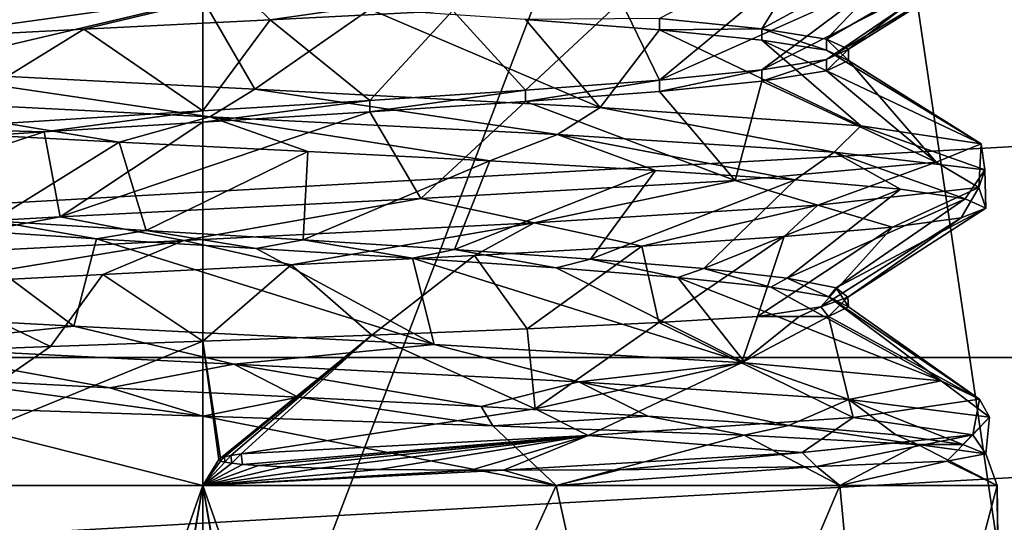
# Model space of a CAD drawing. Header units: millimetres. Extents: x -175 to 114, y -36 to 283.
# Tile 72 of 112: x 69.9 to 73.11, y -10.12 to -8.49. Entities that reach past the tile are written whole.
import ezdxf

# ---------------------------------------------------------------- set-up
doc = ezdxf.new("R2010")
doc.units = ezdxf.units.MM
doc.header["$LTSCALE"] = 65.185185
for name, color, linetype in [('2', 7, 'CONTINUOUS'), ('234', 7, 'CONTINUOUS'), ('242', 7, 'CONTINUOUS'), ('243', 7, 'CONTINUOUS'), ('246', 7, 'CONTINUOUS'), ('247', 7, 'CONTINUOUS'), ('30', 7, 'CONTINUOUS'), ('409', 7, 'CONTINUOUS'), ('410', 7, 'CONTINUOUS'), ('411', 7, 'CONTINUOUS'), ('413', 7, 'CONTINUOUS'), ('45', 7, 'CONTINUOUS'), ('567', 7, 'CONTINUOUS'), ('571', 7, 'CONTINUOUS'), ('641', 7, 'CONTINUOUS')]:
    doc.layers.add(name, color=color, linetype=linetype)

msp = doc.modelspace()

# ---------------------------------------------------------------- linework, layer by layer
at = {"layer": '2', "linetype": 'CONTINUOUS'}
for points in [[(113.25, -35.25, 92.5), (113.25, 35.25, 92.5), (-66.25, 35.25, 92.5), (113.25, -35.25, 92.5)], [(113.25, -35.25, 92.5), (-66.25, 35.25, 92.5), (-18.1198, 11.172, 92.5), (113.25, -35.25, 92.5)], [(-15.7687, 9.6947, 92.5), (113.25, -35.25, 92.5), (-18.1198, 11.172, 92.5), (-15.7687, 9.6947, 92.5)], [(-13.8053, 7.7313, 92.5), (113.25, -35.25, 92.5), (-15.7687, 9.6947, 92.5), (-13.8053, 7.7313, 92.5)], [(-12.328, 5.3802, 92.5), (113.25, -35.25, 92.5), (-13.8053, 7.7313, 92.5), (-12.328, 5.3802, 92.5)], [(-11.4109, 2.7593, 92.5), (113.25, -35.25, 92.5), (-12.328, 5.3802, 92.5), (-11.4109, 2.7593, 92.5)], [(-11.1, 0, 92.5), (113.25, -35.25, 92.5), (-11.4109, 2.7593, 92.5), (-11.1, 0, 92.5)], [(-11.4109, -2.7593, 92.5), (113.25, -35.25, 92.5), (-11.1, 0, 92.5), (-11.4109, -2.7593, 92.5)], [(-12.328, -5.3802, 92.5), (113.25, -35.25, 92.5), (-11.4109, -2.7593, 92.5), (-12.328, -5.3802, 92.5)], [(-13.8053, -7.7313, 92.5), (113.25, -35.25, 92.5), (-12.328, -5.3802, 92.5), (-13.8053, -7.7313, 92.5)], [(-15.7687, -9.6947, 92.5), (113.25, -35.25, 92.5), (-13.8053, -7.7313, 92.5), (-15.7687, -9.6947, 92.5)], [(-18.1198, -11.172, 92.5), (113.25, -35.25, 92.5), (-15.7687, -9.6947, 92.5), (-18.1198, -11.172, 92.5)]]:
    msp.add_3dface(points, dxfattribs=at)
at = {"layer": '234', "linetype": 'CONTINUOUS'}
for points in [[(74.2619, -5.1777, 93.5), (73.1924, -10.9231, 93.5), (72.4778, -6.0867, 93.5), (74.2619, -5.1777, 93.5)], [(70.5, -6.4, 93.5), (67.8076, -10.9231, 93.5), (68.5222, -6.0867, 93.5), (70.5, -6.4, 93.5)], [(73.1924, -10.9231, 93.5), (70.5, -11.25, 93.5), (72.4778, -6.0867, 93.5), (73.1924, -10.9231, 93.5)], [(70.5, -11.25, 93.5), (70.5, -6.4, 93.5), (72.4778, -6.0867, 93.5), (70.5, -11.25, 93.5)], [(70.5, -11.25, 93.5), (67.8076, -10.9231, 93.5), (70.5, -6.4, 93.5), (70.5, -11.25, 93.5)]]:
    msp.add_3dface(points, dxfattribs=at)
at = {"layer": '242', "linetype": 'CONTINUOUS'}
for points in [[(70.5, -10, 96.35), (70.5, -13.5, 96.35), (71.0897, -13.5, 96.4164), (70.5, -10, 96.35)], [(71.6498, -10, 96.6124), (70.5, -10, 96.35), (71, -11.4253, 96.3976), (71.6498, -10, 96.6124)], [(70.5, -10, 96.35), (71.0897, -13.5, 96.4164), (71, -12.843, 96.3976), (70.5, -10, 96.35)], [(70.5, -10, 96.35), (71, -12.843, 96.3976), (71, -11.4253, 96.3976), (70.5, -10, 96.35)], [(70.5, -10, 101.65), (71.6498, -10, 101.3876), (71, -11.4253, 101.6024), (70.5, -10, 101.65)], [(70.5, -13.5, 101.65), (70.5, -10, 101.65), (71, -11.4253, 101.6024), (70.5, -13.5, 101.65)], [(71.9675, -11.4253, 96.7934), (71.6498, -10, 96.6124), (71, -11.4253, 96.3976), (71.9675, -11.4253, 96.7934)], [(71, -11.4253, 101.6024), (71.6498, -10, 101.3876), (71.9675, -11.4253, 101.2066), (71, -11.4253, 101.6024)], [(72.5718, -10, 97.3477), (71.6498, -10, 96.6124), (71.9675, -11.4253, 96.7934), (72.5718, -10, 97.3477)], [(71.6498, -10, 101.3876), (72.5718, -10, 100.6523), (71.9675, -11.4253, 101.2066), (71.6498, -10, 101.3876)], [(72.7066, -11.4253, 97.5325), (72.5718, -10, 97.3477), (71.9675, -11.4253, 96.7934), (72.7066, -11.4253, 97.5325)], [(71.9675, -11.4253, 101.2066), (72.5718, -10, 100.6523), (72.7066, -11.4253, 100.4675), (71.9675, -11.4253, 101.2066)], [(73.0836, -10, 98.4104), (72.5718, -10, 97.3477), (72.7066, -11.4253, 97.5325), (73.0836, -10, 98.4104)], [(72.5718, -10, 100.6523), (73.0836, -10, 99.5896), (72.7066, -11.4253, 100.4675), (72.5718, -10, 100.6523)], [(73.1024, -11.4253, 98.5), (73.0836, -10, 98.4104), (72.7066, -11.4253, 97.5325), (73.1024, -11.4253, 98.5)], [(72.7066, -11.4253, 100.4675), (73.0836, -10, 99.5896), (73.1024, -11.4253, 99.5), (72.7066, -11.4253, 100.4675)], [(73.0836, -10, 99.5896), (73.0836, -10, 98.4104), (73.1024, -11.4253, 99.5), (73.0836, -10, 99.5896)], [(73.0836, -10, 98.4104), (73.1024, -11.4253, 98.5), (73.1024, -12.843, 99.5), (73.0836, -10, 98.4104)], [(73.0836, -10, 98.4104), (73.1024, -12.843, 99.5), (73.1024, -11.4253, 99.5), (73.0836, -10, 98.4104)]]:
    msp.add_3dface(points, dxfattribs=at)
at = {"layer": '243', "linetype": 'CONTINUOUS'}
for points in [[(71.9827, -9.4702, 100.5155), (71.5813, -9.75, 101.1425), (71.5555, -9.4903, 100.8619), (71.9827, -9.4702, 100.5155)], [(72.2517, -9.6011, 100.4138), (71.5813, -9.75, 101.1425), (71.9827, -9.4702, 100.5155), (72.2517, -9.6011, 100.4138)], [(72.3044, -9.45, 100.0743), (72.2517, -9.6011, 100.4138), (71.9827, -9.4702, 100.5155), (72.3044, -9.45, 100.0743)], [(72.5355, -9.45, 99.5163), (72.2517, -9.6011, 100.4138), (72.4401, -9.45, 99.8036), (72.5355, -9.45, 99.5163)], [(72.4401, -9.45, 99.8036), (72.2517, -9.6011, 100.4138), (72.3044, -9.45, 100.0743), (72.4401, -9.45, 99.8036)], [(70.5, -9.5304, 101.1804), (71.0502, -9.5104, 101.0891), (70.5574, -9.9106, 101.56), (70.5, -9.5304, 101.1804)], [(70.5574, -9.9106, 101.56), (71.0502, -9.5104, 101.0891), (70.5705, -9.9064, 101.5554), (70.5574, -9.9106, 101.56)], [(70.5705, -9.9064, 101.5554), (71.0502, -9.5104, 101.0891), (70.5917, -9.9019, 101.5503), (70.5705, -9.9064, 101.5554)], [(71.0502, -9.5104, 101.0891), (70.6244, -9.8968, 101.5438), (70.5917, -9.9019, 101.5503), (71.0502, -9.5104, 101.0891)], [(71.5813, -9.75, 101.1425), (70.6244, -9.8968, 101.5438), (71.0502, -9.5104, 101.0891), (71.5813, -9.75, 101.1425)], [(71.5555, -9.4903, 100.8619), (71.5813, -9.75, 101.1425), (71.0502, -9.5104, 101.0891), (71.5555, -9.4903, 100.8619)], [(70.5, -10, 101.65), (70.5, -9.5304, 101.1804), (70.552, -9.9155, 101.565), (70.5, -10, 101.65)], [(70.552, -9.9155, 101.565), (70.5, -9.5304, 101.1804), (70.5574, -9.9106, 101.56), (70.552, -9.9155, 101.565)], [(70.5, -10, 96.35), (71.6498, -10, 96.6124), (70.5, -9.7747, 96.5753), (70.5, -10, 96.35)], [(70.5, -9.7747, 96.5753), (71.6498, -10, 96.6124), (71.4428, -9.8054, 96.7328), (70.5, -9.7747, 96.5753)], [(71.4428, -9.8054, 96.7328), (71.6498, -10, 96.6124), (72.2607, -9.836, 97.245), (71.4428, -9.8054, 96.7328)], [(71.6498, -10, 96.6124), (72.5718, -10, 97.3477), (72.2607, -9.836, 97.245), (71.6498, -10, 96.6124)], [(72.2607, -9.836, 97.245), (72.5718, -10, 97.3477), (72.8255, -9.8664, 98.0385), (72.2607, -9.836, 97.245)], [(72.5718, -10, 97.3477), (73.0836, -10, 98.4104), (72.8255, -9.8664, 98.0385), (72.5718, -10, 97.3477)], [(72.8255, -9.8664, 98.0385), (73.0836, -10, 98.4104), (73.0468, -9.8968, 98.996), (72.8255, -9.8664, 98.0385)], [(70.5581, -9.9202, 101.5695), (70.5, -10, 101.65), (70.552, -9.9155, 101.565), (70.5581, -9.9202, 101.5695)], [(70.572, -9.9239, 101.5729), (70.5, -10, 101.65), (70.5581, -9.9202, 101.5695), (70.572, -9.9239, 101.5729)], [(70.5944, -9.9274, 101.5757), (70.5, -10, 101.65), (70.572, -9.9239, 101.5729), (70.5944, -9.9274, 101.5757)], [(72.9195, -9.9205, 99.8679), (72.5718, -10, 100.6523), (72.4963, -9.9381, 100.6471), (72.9195, -9.9205, 99.8679)], [(73.0836, -10, 99.5896), (72.5718, -10, 100.6523), (72.9195, -9.9205, 99.8679), (73.0836, -10, 99.5896)], [(73.0468, -9.8968, 98.996), (73.0836, -10, 99.5896), (72.9195, -9.9205, 99.8679), (73.0468, -9.8968, 98.996)], [(73.0836, -10, 98.4104), (73.0836, -10, 99.5896), (73.0468, -9.8968, 98.996), (73.0836, -10, 98.4104)], [(70.6289, -9.9311, 101.5779), (70.5, -10, 101.65), (70.5944, -9.9274, 101.5757), (70.6289, -9.9311, 101.5779)], [(70.6814, -9.935, 101.5786), (70.5, -10, 101.65), (70.6289, -9.9311, 101.5779), (70.6814, -9.935, 101.5786)], [(70.7611, -9.9391, 101.5759), (70.5, -10, 101.65), (70.6814, -9.935, 101.5786), (70.7611, -9.9391, 101.5759)], [(70.8831, -9.9433, 101.5649), (70.5, -10, 101.65), (70.7611, -9.9391, 101.5759), (70.8831, -9.9433, 101.5649)], [(71.0723, -9.9472, 101.5334), (70.5, -10, 101.65), (70.8831, -9.9433, 101.5649), (71.0723, -9.9472, 101.5334)], [(71.3713, -9.9498, 101.4494), (70.5, -10, 101.65), (71.0723, -9.9472, 101.5334), (71.3713, -9.9498, 101.4494)], [(71.4785, -9.95, 101.4088), (70.5, -10, 101.65), (71.3713, -9.9498, 101.4494), (71.4785, -9.95, 101.4088)], [(71.6498, -10, 101.3876), (70.5, -10, 101.65), (71.4785, -9.95, 101.4088), (71.6498, -10, 101.3876)], [(71.8551, -9.9484, 101.2171), (71.6498, -10, 101.3876), (71.4785, -9.95, 101.4088), (71.8551, -9.9484, 101.2171)], [(72.5718, -10, 100.6523), (71.6498, -10, 101.3876), (72.4963, -9.9381, 100.6471), (72.5718, -10, 100.6523)], [(72.4963, -9.9381, 100.6471), (71.6498, -10, 101.3876), (71.8551, -9.9484, 101.2171), (72.4963, -9.9381, 100.6471)]]:
    msp.add_3dface(points, dxfattribs=at)
at = {"layer": '246', "linetype": 'CONTINUOUS'}
for points in [[(69.0325, -11.4253, 101.2066), (69.3502, -10, 101.3876), (70, -11.4253, 101.6024), (69.0325, -11.4253, 101.2066)], [(70, -11.4253, 96.3976), (69.3502, -10, 96.6124), (69.0325, -11.4253, 96.7934), (70, -11.4253, 96.3976)], [(70.5, -10, 96.35), (69.3502, -10, 96.6124), (70, -11.4253, 96.3976), (70.5, -10, 96.35)], [(69.3502, -10, 101.3876), (70.5, -10, 101.65), (70, -11.4253, 101.6024), (69.3502, -10, 101.3876)], [(70.5, -10, 101.65), (70.5, -13.5, 101.65), (69.9103, -13.5, 101.5836), (70.5, -10, 101.65)], [(70.5, -10, 101.65), (69.9103, -13.5, 101.5836), (70, -12.843, 101.6024), (70.5, -10, 101.65)], [(70.5, -13.5, 96.35), (70.5, -10, 96.35), (70, -11.4253, 96.3976), (70.5, -13.5, 96.35)], [(70.5, -10, 101.65), (70, -12.843, 101.6024), (70, -11.4253, 101.6024), (70.5, -10, 101.65)]]:
    msp.add_3dface(points, dxfattribs=at)
at = {"layer": '247', "linetype": 'CONTINUOUS'}
for points in [[(70.5, -9.5304, 101.1804), (70.5, -10, 101.65), (69.3502, -10, 101.3876), (70.5, -9.5304, 101.1804)], [(70.5, -9.5304, 101.1804), (69.3502, -10, 101.3876), (70.0049, -9.5481, 101.1416), (70.5, -9.5304, 101.1804)], [(70.0049, -9.5481, 101.1416), (69.3502, -10, 101.3876), (69.5283, -9.5657, 100.9913), (70.0049, -9.5481, 101.1416)], [(69.3502, -10, 96.6124), (70.5, -10, 96.35), (69.4737, -9.7402, 96.8413), (69.3502, -10, 96.6124)], [(70.5, -10, 96.35), (70.5, -9.7747, 96.5753), (69.4737, -9.7402, 96.8413), (70.5, -10, 96.35)]]:
    msp.add_3dface(points, dxfattribs=at)
at = {"layer": '30', "color": 7, "linetype": 'CONTINUOUS', "true_color": 0x21211a}
for points in [[(26, -32.75, 79.5), (38.3306, -6.0045, 79.5), (105.75, 32.75, 79.5), (26, -32.75, 79.5)], [(105.75, -32.75, 79.5), (26, -32.75, 79.5), (105.75, 32.75, 79.5), (105.75, -32.75, 79.5)]]:
    msp.add_3dface(points, dxfattribs=at)
at = {"layer": '409', "linetype": 'CONTINUOUS'}
for points in [[(69.3871, -8.7437, 96.6502), (70.5224, -8.8011, 96.4001), (69.511, -8.6522, 96.6531), (69.3871, -8.7437, 96.6502)], [(69.511, -8.6522, 96.6531), (70.5224, -8.8011, 96.4001), (70.6696, -8.7115, 96.4589), (69.511, -8.6522, 96.6531)], [(70.5224, -8.8011, 96.4001), (71.6533, -8.8585, 96.6698), (70.6696, -8.7115, 96.4589), (70.5224, -8.8011, 96.4001)], [(70.6696, -8.7115, 96.4589), (71.6533, -8.8585, 96.6698), (71.7921, -8.7708, 96.8053), (70.6696, -8.7115, 96.4589)], [(70.5224, -8.8011, 96.4001), (69.3871, -8.7437, 96.6502), (70.2284, -8.8834, 96.4677), (70.5224, -8.8011, 96.4001)], [(70.2284, -8.8834, 96.4677), (69.3871, -8.7437, 96.6502), (69.6314, -8.8527, 96.6059), (70.2284, -8.8834, 96.4677)], [(71.6533, -8.8585, 96.6698), (72.5536, -8.9159, 97.4053), (71.7921, -8.7708, 96.8053), (71.6533, -8.8585, 96.6698)], [(71.7921, -8.7708, 96.8053), (72.5536, -8.9159, 97.4053), (72.6397, -8.83, 97.6188), (71.7921, -8.7708, 96.8053)], [(70.8411, -8.9141, 96.4762), (70.5224, -8.8011, 96.4001), (70.2284, -8.8834, 96.4677), (70.8411, -8.9141, 96.4762)], [(71.6533, -8.8585, 96.6698), (70.5224, -8.8011, 96.4001), (71.434, -8.9448, 96.6307), (71.6533, -8.8585, 96.6698)], [(71.434, -8.9448, 96.6307), (70.5224, -8.8011, 96.4001), (70.8411, -8.9141, 96.4762), (71.434, -8.9448, 96.6307)], [(72.5536, -8.9159, 97.4053), (73.0433, -8.9733, 98.4598), (72.6397, -8.83, 97.6188), (72.5536, -8.9159, 97.4053)], [(72.6397, -8.83, 97.6188), (73.0433, -8.9733, 98.4598), (73.032, -8.8893, 98.7261), (72.6397, -8.83, 97.6188)], [(71.9729, -8.9755, 96.9224), (71.6533, -8.8585, 96.6698), (71.434, -8.9448, 96.6307), (71.9729, -8.9755, 96.9224)], [(72.5536, -8.9159, 97.4053), (71.6533, -8.8585, 96.6698), (72.4266, -9.0062, 97.3343), (72.5536, -8.9159, 97.4053)], [(72.4266, -9.0062, 97.3343), (71.6533, -8.8585, 96.6698), (71.9729, -8.9755, 96.9224), (72.4266, -9.0062, 97.3343)], [(73.032, -8.8893, 98.7261), (73.0245, -9.0308, 99.6222), (72.8856, -8.9486, 99.8917), (73.032, -8.8893, 98.7261)], [(73.0433, -8.9733, 98.4598), (73.0245, -9.0308, 99.6222), (73.032, -8.8893, 98.7261), (73.0433, -8.9733, 98.4598)], [(72.7687, -9.0369, 97.8427), (72.5536, -8.9159, 97.4053), (72.4266, -9.0062, 97.3343), (72.7687, -9.0369, 97.8427)], [(73.0433, -8.9733, 98.4598), (72.5536, -8.9159, 97.4053), (72.9794, -9.0676, 98.4181), (73.0433, -8.9733, 98.4598)], [(72.9794, -9.0676, 98.4181), (72.5536, -8.9159, 97.4053), (72.7687, -9.0369, 97.8427), (72.9794, -9.0676, 98.4181)], [(72.8856, -8.9486, 99.8917), (72.5009, -9.0882, 100.6602), (72.2315, -9.0078, 100.8676), (72.8856, -8.9486, 99.8917)], [(73.0245, -9.0308, 99.6222), (72.5009, -9.0882, 100.6602), (72.8856, -8.9486, 99.8917), (73.0245, -9.0308, 99.6222)], [(73.0466, -9.0983, 99.0272), (73.0433, -8.9733, 98.4598), (72.9794, -9.0676, 98.4181), (73.0466, -9.0983, 99.0272)], [(73.0245, -9.0308, 99.6222), (73.0433, -8.9733, 98.4598), (73.0466, -9.0983, 99.0272), (73.0245, -9.0308, 99.6222)], [(72.2315, -9.0078, 100.8676), (71.5773, -9.1456, 101.3663), (71.2091, -9.0671, 101.4461), (72.2315, -9.0078, 100.8676)], [(72.5009, -9.0882, 100.6602), (71.5773, -9.1456, 101.3663), (72.2315, -9.0078, 100.8676), (72.5009, -9.0882, 100.6602)], [(72.5009, -9.0882, 100.6602), (73.0245, -9.0308, 99.6222), (72.7435, -9.1598, 100.2054), (72.5009, -9.0882, 100.6602)], [(72.7435, -9.1598, 100.2054), (73.0245, -9.0308, 99.6222), (72.9664, -9.1291, 99.6347), (72.7435, -9.1598, 100.2054)], [(72.9664, -9.1291, 99.6347), (73.0245, -9.0308, 99.6222), (73.0466, -9.0983, 99.0272), (72.9664, -9.1291, 99.6347)], [(71.2091, -9.0671, 101.4461), (70.4384, -9.203, 101.5993), (70.0358, -9.1263, 101.5041), (71.2091, -9.0671, 101.4461)], [(71.5773, -9.1456, 101.3663), (70.4384, -9.203, 101.5993), (71.2091, -9.0671, 101.4461), (71.5773, -9.1456, 101.3663)], [(71.5773, -9.1456, 101.3663), (72.5009, -9.0882, 100.6602), (71.9283, -9.2212, 101.1086), (71.5773, -9.1456, 101.3663)], [(71.9283, -9.2212, 101.1086), (72.5009, -9.0882, 100.6602), (72.3906, -9.1905, 100.7064), (71.9283, -9.2212, 101.1086)], [(72.3906, -9.1905, 100.7064), (72.5009, -9.0882, 100.6602), (72.7435, -9.1598, 100.2054), (72.3906, -9.1905, 100.7064)], [(70.0358, -9.1263, 101.5041), (69.3117, -9.2604, 101.3126), (68.9612, -9.1856, 101.0294), (70.0358, -9.1263, 101.5041)], [(70.4384, -9.203, 101.5993), (69.3117, -9.2604, 101.3126), (70.0358, -9.1263, 101.5041), (70.4384, -9.203, 101.5993)], [(70.4384, -9.203, 101.5993), (71.5773, -9.1456, 101.3663), (70.7871, -9.2826, 101.5306), (70.4384, -9.203, 101.5993)], [(70.7871, -9.2826, 101.5306), (71.5773, -9.1456, 101.3663), (71.3833, -9.2519, 101.3887), (70.7871, -9.2826, 101.5306)], [(71.3833, -9.2519, 101.3887), (71.5773, -9.1456, 101.3663), (71.9283, -9.2212, 101.1086), (71.3833, -9.2519, 101.3887)], [(69.3117, -9.2604, 101.3126), (70.4384, -9.203, 101.5993), (69.5805, -9.344, 101.375), (69.3117, -9.2604, 101.3126)], [(69.5805, -9.344, 101.375), (70.4384, -9.203, 101.5993), (70.1744, -9.3133, 101.5259), (69.5805, -9.344, 101.375)], [(70.1744, -9.3133, 101.5259), (70.4384, -9.203, 101.5993), (70.7871, -9.2826, 101.5306), (70.1744, -9.3133, 101.5259)], [(68.9976, -9.4227, 96.9436), (69.4585, -9.5475, 96.6177), (70.0804, -9.4819, 96.488), (68.9976, -9.4227, 96.9436)], [(69.4585, -9.5475, 96.6177), (70.6008, -9.6049, 96.402), (70.0804, -9.4819, 96.488), (69.4585, -9.5475, 96.6177)], [(70.0804, -9.4819, 96.488), (70.6008, -9.6049, 96.402), (71.2525, -9.5412, 96.5669), (70.0804, -9.4819, 96.488)], [(70.6008, -9.6049, 96.402), (71.7231, -9.6624, 96.7056), (71.2525, -9.5412, 96.5669), (70.6008, -9.6049, 96.402)], [(71.2525, -9.5412, 96.5669), (71.7231, -9.6624, 96.7056), (72.2645, -9.6005, 97.1635), (71.2525, -9.5412, 96.5669)], [(70.6008, -9.6049, 96.402), (69.4585, -9.5475, 96.6177), (70.1974, -9.6818, 96.4713), (70.6008, -9.6049, 96.402)], [(70.1974, -9.6818, 96.4713), (69.4585, -9.5475, 96.6177), (69.6021, -9.6511, 96.6167), (70.1974, -9.6818, 96.4713)], [(70.8101, -9.7125, 96.4722), (70.6008, -9.6049, 96.402), (70.1974, -9.6818, 96.4713), (70.8101, -9.7125, 96.4722)], [(71.7231, -9.6624, 96.7056), (70.6008, -9.6049, 96.402), (71.405, -9.7432, 96.6194), (71.7231, -9.6624, 96.7056)], [(71.405, -9.7432, 96.6194), (70.6008, -9.6049, 96.402), (70.8101, -9.7125, 96.4722), (71.405, -9.7432, 96.6194)], [(71.7231, -9.6624, 96.7056), (72.6007, -9.7198, 97.468), (72.2645, -9.6005, 97.1635), (71.7231, -9.6624, 96.7056)], [(72.2645, -9.6005, 97.1635), (72.6007, -9.7198, 97.468), (72.9011, -9.6597, 98.1509), (72.2645, -9.6005, 97.1635)], [(71.9474, -9.774, 96.9045), (71.7231, -9.6624, 96.7056), (71.405, -9.7432, 96.6194), (71.9474, -9.774, 96.9045)], [(72.6007, -9.7198, 97.468), (71.7231, -9.6624, 96.7056), (72.406, -9.8047, 97.3109), (72.6007, -9.7198, 97.468)], [(72.406, -9.8047, 97.3109), (71.7231, -9.6624, 96.7056), (71.9474, -9.774, 96.9045), (72.406, -9.8047, 97.3109)], [(72.6007, -9.7198, 97.468), (73.0584, -9.7772, 98.5367), (72.9011, -9.6597, 98.1509), (72.6007, -9.7198, 97.468)], [(72.9011, -9.6597, 98.1509), (73.0584, -9.7772, 98.5367), (73.0267, -9.719, 99.3189), (72.9011, -9.6597, 98.1509)], [(72.7543, -9.8354, 97.815), (72.6007, -9.7198, 97.468), (72.406, -9.8047, 97.3109), (72.7543, -9.8354, 97.815)], [(73.0584, -9.7772, 98.5367), (72.6007, -9.7198, 97.468), (72.9721, -9.8661, 98.3878), (73.0584, -9.7772, 98.5367)], [(72.9721, -9.8661, 98.3878), (72.6007, -9.7198, 97.468), (72.7543, -9.8354, 97.815), (72.9721, -9.8661, 98.3878)], [(73.0267, -9.719, 99.3189), (73.0045, -9.8346, 99.6981), (72.6148, -9.7783, 100.4191), (73.0267, -9.719, 99.3189)], [(73.0584, -9.7772, 98.5367), (73.0045, -9.8346, 99.6981), (73.0267, -9.719, 99.3189), (73.0584, -9.7772, 98.5367)], [(72.6148, -9.7783, 100.4191), (72.4499, -9.892, 100.7198), (71.7529, -9.8375, 101.2173), (72.6148, -9.7783, 100.4191)], [(73.0045, -9.8346, 99.6981), (72.4499, -9.892, 100.7198), (72.6148, -9.7783, 100.4191), (73.0045, -9.8346, 99.6981)], [(73.0468, -9.8968, 98.996), (73.0584, -9.7772, 98.5367), (72.9721, -9.8661, 98.3878), (73.0468, -9.8968, 98.996)], [(73.0468, -9.8968, 98.996), (73.0045, -9.8346, 99.6981), (73.0584, -9.7772, 98.5367), (73.0468, -9.8968, 98.996)], [(70.6289, -9.9311, 101.5779), (70.6244, -9.8968, 101.5438), (71.7529, -9.8375, 101.2173), (70.6289, -9.9311, 101.5779)], [(70.6814, -9.935, 101.5786), (70.6289, -9.9311, 101.5779), (71.7529, -9.8375, 101.2173), (70.6814, -9.935, 101.5786)], [(70.7611, -9.9391, 101.5759), (70.6814, -9.935, 101.5786), (71.7529, -9.8375, 101.2173), (70.7611, -9.9391, 101.5759)], [(70.8831, -9.9433, 101.5649), (70.7611, -9.9391, 101.5759), (71.7529, -9.8375, 101.2173), (70.8831, -9.9433, 101.5649)], [(71.0723, -9.9472, 101.5334), (70.8831, -9.9433, 101.5649), (71.7529, -9.8375, 101.2173), (71.0723, -9.9472, 101.5334)], [(71.3713, -9.9498, 101.4494), (71.0723, -9.9472, 101.5334), (71.7529, -9.8375, 101.2173), (71.3713, -9.9498, 101.4494)], [(71.4785, -9.95, 101.4088), (71.3713, -9.9498, 101.4494), (71.7529, -9.8375, 101.2173), (71.4785, -9.95, 101.4088)], [(72.4499, -9.892, 100.7198), (71.4785, -9.95, 101.4088), (71.7529, -9.8375, 101.2173), (72.4499, -9.892, 100.7198)], [(72.4963, -9.9381, 100.6471), (72.4499, -9.892, 100.7198), (73.0045, -9.8346, 99.6981), (72.4963, -9.9381, 100.6471)], [(72.9195, -9.9205, 99.8679), (72.4963, -9.9381, 100.6471), (73.0045, -9.8346, 99.6981), (72.9195, -9.9205, 99.8679)], [(73.0468, -9.8968, 98.996), (72.9195, -9.9205, 99.8679), (73.0045, -9.8346, 99.6981), (73.0468, -9.8968, 98.996)], [(71.8551, -9.9484, 101.2171), (71.4785, -9.95, 101.4088), (72.4499, -9.892, 100.7198), (71.8551, -9.9484, 101.2171)], [(72.4963, -9.9381, 100.6471), (71.8551, -9.9484, 101.2171), (72.4499, -9.892, 100.7198), (72.4963, -9.9381, 100.6471)], [(70.5581, -9.9202, 101.5695), (70.552, -9.9155, 101.565), (70.5574, -9.9106, 101.56), (70.5581, -9.9202, 101.5695)], [(70.5581, -9.9202, 101.5695), (70.5574, -9.9106, 101.56), (70.5705, -9.9064, 101.5554), (70.5581, -9.9202, 101.5695)], [(70.572, -9.9239, 101.5729), (70.5581, -9.9202, 101.5695), (70.5705, -9.9064, 101.5554), (70.572, -9.9239, 101.5729)], [(70.572, -9.9239, 101.5729), (70.5705, -9.9064, 101.5554), (70.5917, -9.9019, 101.5503), (70.572, -9.9239, 101.5729)], [(70.5944, -9.9274, 101.5757), (70.572, -9.9239, 101.5729), (70.5917, -9.9019, 101.5503), (70.5944, -9.9274, 101.5757)], [(70.6244, -9.8968, 101.5438), (70.5944, -9.9274, 101.5757), (70.5917, -9.9019, 101.5503), (70.6244, -9.8968, 101.5438)], [(70.6244, -9.8968, 101.5438), (70.6289, -9.9311, 101.5779), (70.5944, -9.9274, 101.5757), (70.6244, -9.8968, 101.5438)]]:
    msp.add_3dface(points, dxfattribs=at)
at = {"layer": '410', "linetype": 'CONTINUOUS'}
for points in [[(70.2284, -8.8834, 96.4677), (69.6314, -8.8527, 96.6059), (69.8165, -9.1394, 97.0144), (70.2284, -8.8834, 96.4677)], [(70.3163, -9.1705, 96.9081), (70.2284, -8.8834, 96.4677), (69.8165, -9.1394, 97.0144), (70.3163, -9.1705, 96.9081)], [(70.8411, -8.9141, 96.4762), (70.2284, -8.8834, 96.4677), (70.3163, -9.1705, 96.9081), (70.8411, -8.9141, 96.4762)], [(70.8269, -9.2015, 96.9256), (70.8411, -8.9141, 96.4762), (70.3163, -9.1705, 96.9081), (70.8269, -9.2015, 96.9256)], [(71.434, -8.9448, 96.6307), (70.8411, -8.9141, 96.4762), (70.8269, -9.2015, 96.9256), (71.434, -8.9448, 96.6307)], [(71.3182, -9.2326, 97.0659), (71.434, -8.9448, 96.6307), (70.8269, -9.2015, 96.9256), (71.3182, -9.2326, 97.0659)], [(71.9729, -8.9755, 96.9224), (71.434, -8.9448, 96.6307), (71.3182, -9.2326, 97.0659), (71.9729, -8.9755, 96.9224)], [(71.7611, -9.2636, 97.3208), (71.9729, -8.9755, 96.9224), (71.3182, -9.2326, 97.0659), (71.7611, -9.2636, 97.3208)], [(72.4266, -9.0062, 97.3343), (71.9729, -8.9755, 96.9224), (71.7611, -9.2636, 97.3208), (72.4266, -9.0062, 97.3343)], [(72.1293, -9.2947, 97.6751), (72.4266, -9.0062, 97.3343), (71.7611, -9.2636, 97.3208), (72.1293, -9.2947, 97.6751)], [(72.7687, -9.0369, 97.8427), (72.4266, -9.0062, 97.3343), (72.1293, -9.2947, 97.6751), (72.7687, -9.0369, 97.8427)], [(72.4011, -9.3258, 98.1079), (72.7687, -9.0369, 97.8427), (72.1293, -9.2947, 97.6751), (72.4011, -9.3258, 98.1079)], [(72.9794, -9.0676, 98.4181), (72.7687, -9.0369, 97.8427), (72.4011, -9.3258, 98.1079), (72.9794, -9.0676, 98.4181)], [(72.5603, -9.3568, 98.5935), (72.9794, -9.0676, 98.4181), (72.4011, -9.3258, 98.1079), (72.5603, -9.3568, 98.5935)], [(73.0466, -9.0983, 99.0272), (72.9794, -9.0676, 98.4181), (72.5603, -9.3568, 98.5935), (73.0466, -9.0983, 99.0272)], [(72.5975, -9.3879, 99.1032), (73.0466, -9.0983, 99.0272), (72.5603, -9.3568, 98.5935), (72.5975, -9.3879, 99.1032)], [(72.9664, -9.1291, 99.6347), (73.0466, -9.0983, 99.0272), (72.5975, -9.3879, 99.1032), (72.9664, -9.1291, 99.6347)], [(72.7435, -9.1598, 100.2054), (72.9664, -9.1291, 99.6347), (72.5104, -9.4189, 99.6067), (72.7435, -9.1598, 100.2054)], [(72.5104, -9.4189, 99.6067), (72.9664, -9.1291, 99.6347), (72.5975, -9.3879, 99.1032), (72.5104, -9.4189, 99.6067)], [(71.9827, -9.4702, 100.5155), (71.9283, -9.2212, 101.1086), (72.3906, -9.1905, 100.7064), (71.9827, -9.4702, 100.5155)], [(72.3044, -9.45, 100.0743), (71.9827, -9.4702, 100.5155), (72.3906, -9.1905, 100.7064), (72.3044, -9.45, 100.0743)], [(72.3044, -9.45, 100.0743), (72.3906, -9.1905, 100.7064), (72.7435, -9.1598, 100.2054), (72.3044, -9.45, 100.0743)], [(72.3044, -9.45, 100.0743), (72.7435, -9.1598, 100.2054), (72.5104, -9.4189, 99.6067), (72.3044, -9.45, 100.0743)], [(71.5555, -9.4903, 100.8619), (71.3833, -9.2519, 101.3887), (71.9283, -9.2212, 101.1086), (71.5555, -9.4903, 100.8619)], [(71.9827, -9.4702, 100.5155), (71.5555, -9.4903, 100.8619), (71.9283, -9.2212, 101.1086), (71.9827, -9.4702, 100.5155)], [(71.0502, -9.5104, 101.0891), (70.7871, -9.2826, 101.5306), (71.3833, -9.2519, 101.3887), (71.0502, -9.5104, 101.0891)], [(71.5555, -9.4903, 100.8619), (71.0502, -9.5104, 101.0891), (71.3833, -9.2519, 101.3887), (71.5555, -9.4903, 100.8619)], [(70.5, -9.5304, 101.1804), (70.1744, -9.3133, 101.5259), (70.7871, -9.2826, 101.5306), (70.5, -9.5304, 101.1804)], [(71.0502, -9.5104, 101.0891), (70.5, -9.5304, 101.1804), (70.7871, -9.2826, 101.5306), (71.0502, -9.5104, 101.0891)], [(70.0049, -9.5481, 101.1416), (69.5805, -9.344, 101.375), (70.1744, -9.3133, 101.5259), (70.0049, -9.5481, 101.1416)], [(70.5, -9.5304, 101.1804), (70.0049, -9.5481, 101.1416), (70.1744, -9.3133, 101.5259), (70.5, -9.5304, 101.1804)], [(70.0049, -9.5481, 101.1416), (69.5283, -9.5657, 100.9913), (69.5805, -9.344, 101.375), (70.0049, -9.5481, 101.1416)], [(69.4737, -9.7402, 96.8413), (70.5, -9.7747, 96.5753), (69.6021, -9.6511, 96.6167), (69.4737, -9.7402, 96.8413)], [(70.5, -9.7747, 96.5753), (70.1974, -9.6818, 96.4713), (69.6021, -9.6511, 96.6167), (70.5, -9.7747, 96.5753)], [(70.5, -9.7747, 96.5753), (70.8101, -9.7125, 96.4722), (70.1974, -9.6818, 96.4713), (70.5, -9.7747, 96.5753)], [(70.5, -9.7747, 96.5753), (71.4428, -9.8054, 96.7328), (70.8101, -9.7125, 96.4722), (70.5, -9.7747, 96.5753)], [(71.4428, -9.8054, 96.7328), (71.405, -9.7432, 96.6194), (70.8101, -9.7125, 96.4722), (71.4428, -9.8054, 96.7328)], [(71.4428, -9.8054, 96.7328), (71.9474, -9.774, 96.9045), (71.405, -9.7432, 96.6194), (71.4428, -9.8054, 96.7328)], [(71.4428, -9.8054, 96.7328), (72.2607, -9.836, 97.245), (71.9474, -9.774, 96.9045), (71.4428, -9.8054, 96.7328)], [(72.2607, -9.836, 97.245), (72.406, -9.8047, 97.3109), (71.9474, -9.774, 96.9045), (72.2607, -9.836, 97.245)], [(72.2607, -9.836, 97.245), (72.8255, -9.8664, 98.0385), (72.406, -9.8047, 97.3109), (72.2607, -9.836, 97.245)], [(72.8255, -9.8664, 98.0385), (72.7543, -9.8354, 97.815), (72.406, -9.8047, 97.3109), (72.8255, -9.8664, 98.0385)], [(72.8255, -9.8664, 98.0385), (72.9721, -9.8661, 98.3878), (72.7543, -9.8354, 97.815), (72.8255, -9.8664, 98.0385)], [(72.8255, -9.8664, 98.0385), (73.0468, -9.8968, 98.996), (72.9721, -9.8661, 98.3878), (72.8255, -9.8664, 98.0385)]]:
    msp.add_3dface(points, dxfattribs=at)
at = {"layer": '411', "linetype": 'CONTINUOUS'}
for points in [[(69.5889, -8.3612, 97.1079), (69.511, -8.6522, 96.6531), (70.5, -8.4184, 96.9), (69.5889, -8.3612, 97.1079)], [(69.511, -8.6522, 96.6531), (70.6696, -8.7115, 96.4589), (70.5, -8.4184, 96.9), (69.511, -8.6522, 96.6531)], [(70.5, -8.4184, 96.9), (70.6696, -8.7115, 96.4589), (71.0434, -8.4517, 96.9715), (70.5, -8.4184, 96.9)], [(70.6696, -8.7115, 96.4589), (71.7921, -8.7708, 96.8053), (71.0434, -8.4517, 96.9715), (70.6696, -8.7115, 96.4589)], [(71.0434, -8.4517, 96.9715), (71.7921, -8.7708, 96.8053), (71.5499, -8.485, 97.1813), (71.0434, -8.4517, 96.9715)], [(71.5499, -8.485, 97.1813), (71.7921, -8.7708, 96.8053), (71.9849, -8.5184, 97.5151), (71.5499, -8.485, 97.1813)], [(71.7921, -8.7708, 96.8053), (72.6397, -8.83, 97.6188), (71.9849, -8.5184, 97.5151), (71.7921, -8.7708, 96.8053)], [(71.9849, -8.5184, 97.5151), (72.6397, -8.83, 97.6188), (72.3187, -8.5517, 97.95), (71.9849, -8.5184, 97.5151)], [(72.6397, -8.83, 97.6188), (73.032, -8.8893, 98.7261), (72.3187, -8.5517, 97.95), (72.6397, -8.83, 97.6188)], [(72.3187, -8.5517, 97.95), (73.032, -8.8893, 98.7261), (72.5284, -8.585, 98.4565), (72.3187, -8.5517, 97.95)], [(72.5284, -8.585, 98.4565), (73.032, -8.8893, 98.7261), (72.6, -8.6184, 98.9999), (72.5284, -8.585, 98.4565)], [(72.6, -8.6184, 98.9999), (72.8856, -8.9486, 99.8917), (72.5285, -8.6517, 99.5433), (72.6, -8.6184, 98.9999)], [(73.032, -8.8893, 98.7261), (72.8856, -8.9486, 99.8917), (72.6, -8.6184, 98.9999), (73.032, -8.8893, 98.7261)], [(72.5285, -8.6517, 99.5433), (72.8856, -8.9486, 99.8917), (72.3187, -8.685, 100.0499), (72.5285, -8.6517, 99.5433)], [(72.3187, -8.685, 100.0499), (72.2315, -9.0078, 100.8676), (71.985, -8.7184, 100.4849), (72.3187, -8.685, 100.0499)], [(72.8856, -8.9486, 99.8917), (72.2315, -9.0078, 100.8676), (72.3187, -8.685, 100.0499), (72.8856, -8.9486, 99.8917)], [(71.985, -8.7184, 100.4849), (72.2315, -9.0078, 100.8676), (71.55, -8.7517, 100.8187), (71.985, -8.7184, 100.4849)], [(71.55, -8.7517, 100.8187), (71.2091, -9.0671, 101.4461), (71.0435, -8.785, 101.0285), (71.55, -8.7517, 100.8187)], [(72.2315, -9.0078, 100.8676), (71.2091, -9.0671, 101.4461), (71.55, -8.7517, 100.8187), (72.2315, -9.0078, 100.8676)], [(71.2091, -9.0671, 101.4461), (70.0358, -9.1263, 101.5041), (71.0435, -8.785, 101.0285), (71.2091, -9.0671, 101.4461)], [(71.0435, -8.785, 101.0285), (70.0358, -9.1263, 101.5041), (70.5, -8.8184, 101.1), (71.0435, -8.785, 101.0285)], [(70.5, -8.8184, 101.1), (70.0358, -9.1263, 101.5041), (69.9845, -8.85, 101.0357), (70.5, -8.8184, 101.1)], [(70.0358, -9.1263, 101.5041), (68.9612, -9.1856, 101.0294), (69.9845, -8.85, 101.0357), (70.0358, -9.1263, 101.5041)], [(69.9845, -8.85, 101.0357), (68.9612, -9.1856, 101.0294), (69.5005, -8.8815, 100.8469), (69.9845, -8.85, 101.0357)], [(68.9976, -9.4227, 96.9436), (70.0804, -9.4819, 96.488), (69.6568, -9.1658, 97.0767), (68.9976, -9.4227, 96.9436)], [(69.6568, -9.1658, 97.0767), (70.0804, -9.4819, 96.488), (70.1547, -9.1973, 96.9286), (69.6568, -9.1658, 97.0767)], [(70.0804, -9.4819, 96.488), (71.2525, -9.5412, 96.5669), (70.1547, -9.1973, 96.9286), (70.0804, -9.4819, 96.488)], [(70.1547, -9.1973, 96.9286), (71.2525, -9.5412, 96.5669), (70.6739, -9.2289, 96.9072), (70.1547, -9.1973, 96.9286)], [(70.6739, -9.2289, 96.9072), (71.2525, -9.5412, 96.5669), (71.1823, -9.2605, 97.0139), (70.6739, -9.2289, 96.9072)], [(71.2525, -9.5412, 96.5669), (72.2645, -9.6005, 97.1635), (71.1823, -9.2605, 97.0139), (71.2525, -9.5412, 96.5669)], [(71.1823, -9.2605, 97.0139), (72.2645, -9.6005, 97.1635), (71.6491, -9.2921, 97.2423), (71.1823, -9.2605, 97.0139)], [(71.6491, -9.2921, 97.2423), (72.2645, -9.6005, 97.1635), (72.0455, -9.3237, 97.5782), (71.6491, -9.2921, 97.2423)], [(72.2645, -9.6005, 97.1635), (72.9011, -9.6597, 98.1509), (72.0455, -9.3237, 97.5782), (72.2645, -9.6005, 97.1635)], [(72.0455, -9.3237, 97.5782), (72.9011, -9.6597, 98.1509), (72.3473, -9.3553, 98.0012), (72.0455, -9.3237, 97.5782)], [(72.3473, -9.3553, 98.0012), (72.9011, -9.6597, 98.1509), (72.5359, -9.3868, 98.4852), (72.3473, -9.3553, 98.0012)], [(72.9011, -9.6597, 98.1509), (73.0267, -9.719, 99.3189), (72.5359, -9.3868, 98.4852), (72.9011, -9.6597, 98.1509)], [(72.5359, -9.3868, 98.4852), (73.0267, -9.719, 99.3189), (72.6, -9.4184, 99.0008), (72.5359, -9.3868, 98.4852)], [(73.0267, -9.719, 99.3189), (72.5355, -9.45, 99.5163), (72.6, -9.4184, 99.0008), (73.0267, -9.719, 99.3189)], [(72.2517, -9.6011, 100.4138), (72.5355, -9.45, 99.5163), (72.6148, -9.7783, 100.4191), (72.2517, -9.6011, 100.4138)], [(72.5355, -9.45, 99.5163), (73.0267, -9.719, 99.3189), (72.6148, -9.7783, 100.4191), (72.5355, -9.45, 99.5163)], [(71.5813, -9.75, 101.1425), (72.2517, -9.6011, 100.4138), (71.7529, -9.8375, 101.2173), (71.5813, -9.75, 101.1425)], [(72.2517, -9.6011, 100.4138), (72.6148, -9.7783, 100.4191), (71.7529, -9.8375, 101.2173), (72.2517, -9.6011, 100.4138)], [(70.6244, -9.8968, 101.5438), (71.5813, -9.75, 101.1425), (71.7529, -9.8375, 101.2173), (70.6244, -9.8968, 101.5438)]]:
    msp.add_3dface(points, dxfattribs=at)
at = {"layer": '413', "linetype": 'CONTINUOUS'}
for points in [[(71.9849, -8.4816, 97.515), (72.3187, -8.515, 97.95), (72.5057, -8.2124, 97.4305), (71.9849, -8.4816, 97.515)], [(72.5057, -8.2124, 97.4305), (72.3187, -8.515, 97.95), (72.82, -8.2428, 97.9493), (72.5057, -8.2124, 97.4305)], [(72.3187, -8.515, 97.95), (72.5285, -8.5483, 98.4565), (72.82, -8.2428, 97.9493), (72.3187, -8.515, 97.95)], [(72.82, -8.2428, 97.9493), (72.5285, -8.5483, 98.4565), (73.0026, -8.2732, 98.5278), (72.82, -8.2428, 97.9493)], [(72.5285, -8.5483, 98.4565), (72.6, -8.5816, 98.9999), (73.0026, -8.2732, 98.5278), (72.5285, -8.5483, 98.4565)], [(73.0026, -8.2732, 98.5278), (72.6, -8.5816, 98.9999), (73.0433, -8.3036, 99.133), (73.0026, -8.2732, 98.5278)], [(72.6, -8.5816, 98.9999), (72.5285, -8.6149, 99.5434), (73.0433, -8.3036, 99.133), (72.6, -8.5816, 98.9999)], [(73.0433, -8.3036, 99.133), (72.5285, -8.6149, 99.5434), (72.9397, -8.334, 99.7307), (73.0433, -8.3036, 99.133)], [(72.5285, -8.6149, 99.5434), (72.3187, -8.6483, 100.0499), (72.9397, -8.334, 99.7307), (72.5285, -8.6149, 99.5434)], [(72.9397, -8.334, 99.7307), (72.3187, -8.6483, 100.0499), (72.6977, -8.3644, 100.2869), (72.9397, -8.334, 99.7307)], [(72.3187, -8.6483, 100.0499), (71.9849, -8.6816, 100.4849), (72.6977, -8.3644, 100.2869), (72.3187, -8.6483, 100.0499)], [(72.6977, -8.3644, 100.2869), (71.9849, -8.6816, 100.4849), (72.3311, -8.3948, 100.7701), (72.6977, -8.3644, 100.2869)], [(72.3311, -8.3948, 100.7701), (71.9849, -8.6816, 100.4849), (71.8605, -8.4252, 101.1529), (72.3311, -8.3948, 100.7701)], [(71.8605, -8.4252, 101.1529), (71.55, -8.715, 100.8187), (71.3128, -8.4556, 101.4136), (71.8605, -8.4252, 101.1529)], [(71.9849, -8.6816, 100.4849), (71.55, -8.715, 100.8187), (71.8605, -8.4252, 101.1529), (71.9849, -8.6816, 100.4849)], [(70.719, -8.486, 101.5374), (70.5, -8.7816, 101.1), (70.1127, -8.5164, 101.5172), (70.719, -8.486, 101.5374)], [(71.0435, -8.7483, 101.0285), (70.5, -8.7816, 101.1), (70.719, -8.486, 101.5374), (71.0435, -8.7483, 101.0285)], [(71.3128, -8.4556, 101.4136), (71.0435, -8.7483, 101.0285), (70.719, -8.486, 101.5374), (71.3128, -8.4556, 101.4136)], [(71.55, -8.715, 100.8187), (71.0435, -8.7483, 101.0285), (71.3128, -8.4556, 101.4136), (71.55, -8.715, 100.8187)], [(70.1127, -8.5164, 101.5172), (69.5889, -8.8388, 100.8921), (69.5284, -8.5468, 101.3542), (70.1127, -8.5164, 101.5172)], [(70.5, -8.7816, 101.1), (69.5889, -8.8388, 100.8921), (70.1127, -8.5164, 101.5172), (70.5, -8.7816, 101.1)]]:
    msp.add_3dface(points, dxfattribs=at)
at = {"layer": '45', "linetype": 'CONTINUOUS'}
for points in [[(60.9214, -9.584, 110), (81.0918, -8.4508, 110), (59.9082, -8.4508, 110), (60.9214, -9.584, 110)], [(80.0786, -9.584, 110), (81.0918, -8.4508, 110), (60.9214, -9.584, 110), (80.0786, -9.584, 110)], [(62.0551, -10.5965, 110), (80.0786, -9.584, 110), (60.9214, -9.584, 110), (62.0551, -10.5965, 110)], [(78.9449, -10.5965, 110), (80.0786, -9.584, 110), (62.0551, -10.5965, 110), (78.9449, -10.5965, 110)]]:
    msp.add_3dface(points, dxfattribs=at)
at = {"layer": '567', "linetype": 'CONTINUOUS'}
for points in [[(71.5499, -8.485, 97.1813), (71.9849, -8.5184, 97.5151), (71.9849, -8.4816, 97.515), (71.5499, -8.485, 97.1813)], [(71.9849, -8.5184, 97.5151), (72.3187, -8.515, 97.95), (71.9849, -8.4816, 97.515), (71.9849, -8.5184, 97.5151)], [(71.9849, -8.5184, 97.5151), (72.3187, -8.5517, 97.95), (72.3187, -8.515, 97.95), (71.9849, -8.5184, 97.5151)], [(72.3187, -8.5517, 97.95), (72.5284, -8.585, 98.4565), (72.3187, -8.515, 97.95), (72.3187, -8.5517, 97.95)], [(72.5284, -8.585, 98.4565), (72.5285, -8.5483, 98.4565), (72.3187, -8.515, 97.95), (72.5284, -8.585, 98.4565)], [(72.5284, -8.585, 98.4565), (72.6, -8.6184, 98.9999), (72.5285, -8.5483, 98.4565), (72.5284, -8.585, 98.4565)], [(72.6, -8.6184, 98.9999), (72.6, -8.5816, 98.9999), (72.5285, -8.5483, 98.4565), (72.6, -8.6184, 98.9999)], [(72.6, -8.6184, 98.9999), (72.5285, -8.6517, 99.5433), (72.6, -8.5816, 98.9999), (72.6, -8.6184, 98.9999)], [(72.5285, -8.6517, 99.5433), (72.5285, -8.6149, 99.5434), (72.6, -8.5816, 98.9999), (72.5285, -8.6517, 99.5433)], [(72.5285, -8.6517, 99.5433), (72.3187, -8.685, 100.0499), (72.5285, -8.6149, 99.5434), (72.5285, -8.6517, 99.5433)], [(72.3187, -8.685, 100.0499), (72.3187, -8.6483, 100.0499), (72.5285, -8.6149, 99.5434), (72.3187, -8.685, 100.0499)], [(71.985, -8.7184, 100.4849), (71.9849, -8.6816, 100.4849), (72.3187, -8.6483, 100.0499), (71.985, -8.7184, 100.4849)], [(72.3187, -8.685, 100.0499), (71.985, -8.7184, 100.4849), (72.3187, -8.6483, 100.0499), (72.3187, -8.685, 100.0499)], [(71.985, -8.7184, 100.4849), (71.55, -8.7517, 100.8187), (71.9849, -8.6816, 100.4849), (71.985, -8.7184, 100.4849)], [(71.55, -8.7517, 100.8187), (71.55, -8.715, 100.8187), (71.9849, -8.6816, 100.4849), (71.55, -8.7517, 100.8187)], [(71.55, -8.7517, 100.8187), (71.0435, -8.785, 101.0285), (71.55, -8.715, 100.8187), (71.55, -8.7517, 100.8187)], [(71.0435, -8.785, 101.0285), (71.0435, -8.7483, 101.0285), (71.55, -8.715, 100.8187), (71.0435, -8.785, 101.0285)], [(71.0435, -8.785, 101.0285), (70.5, -8.8184, 101.1), (71.0435, -8.7483, 101.0285), (71.0435, -8.785, 101.0285)], [(70.5, -8.8184, 101.1), (70.5, -8.7816, 101.1), (71.0435, -8.7483, 101.0285), (70.5, -8.8184, 101.1)]]:
    msp.add_3dface(points, dxfattribs=at)
at = {"layer": '571', "linetype": 'CONTINUOUS'}
for points in [[(69.9845, -8.85, 101.0357), (69.5889, -8.8388, 100.8921), (70.5, -8.7816, 101.1), (69.9845, -8.85, 101.0357)], [(70.5, -8.8184, 101.1), (69.9845, -8.85, 101.0357), (70.5, -8.7816, 101.1), (70.5, -8.8184, 101.1)], [(69.9845, -8.85, 101.0357), (69.5005, -8.8815, 100.8469), (69.5889, -8.8388, 100.8921), (69.9845, -8.85, 101.0357)], [(69.8165, -9.1394, 97.0144), (69.6568, -9.1658, 97.0767), (70.1547, -9.1973, 96.9286), (69.8165, -9.1394, 97.0144)], [(70.3163, -9.1705, 96.9081), (69.8165, -9.1394, 97.0144), (70.1547, -9.1973, 96.9286), (70.3163, -9.1705, 96.9081)], [(70.3163, -9.1705, 96.9081), (70.1547, -9.1973, 96.9286), (70.6739, -9.2289, 96.9072), (70.3163, -9.1705, 96.9081)], [(70.8269, -9.2015, 96.9256), (70.3163, -9.1705, 96.9081), (70.6739, -9.2289, 96.9072), (70.8269, -9.2015, 96.9256)], [(70.8269, -9.2015, 96.9256), (70.6739, -9.2289, 96.9072), (71.1823, -9.2605, 97.0139), (70.8269, -9.2015, 96.9256)], [(71.3182, -9.2326, 97.0659), (70.8269, -9.2015, 96.9256), (71.1823, -9.2605, 97.0139), (71.3182, -9.2326, 97.0659)], [(71.3182, -9.2326, 97.0659), (71.1823, -9.2605, 97.0139), (71.6491, -9.2921, 97.2423), (71.3182, -9.2326, 97.0659)], [(71.7611, -9.2636, 97.3208), (71.3182, -9.2326, 97.0659), (71.6491, -9.2921, 97.2423), (71.7611, -9.2636, 97.3208)], [(71.7611, -9.2636, 97.3208), (71.6491, -9.2921, 97.2423), (72.0455, -9.3237, 97.5782), (71.7611, -9.2636, 97.3208)], [(72.1293, -9.2947, 97.6751), (71.7611, -9.2636, 97.3208), (72.0455, -9.3237, 97.5782), (72.1293, -9.2947, 97.6751)], [(72.1293, -9.2947, 97.6751), (72.0455, -9.3237, 97.5782), (72.3473, -9.3553, 98.0012), (72.1293, -9.2947, 97.6751)], [(72.4011, -9.3258, 98.1079), (72.1293, -9.2947, 97.6751), (72.3473, -9.3553, 98.0012), (72.4011, -9.3258, 98.1079)], [(72.4011, -9.3258, 98.1079), (72.3473, -9.3553, 98.0012), (72.5359, -9.3868, 98.4852), (72.4011, -9.3258, 98.1079)], [(72.5603, -9.3568, 98.5935), (72.4011, -9.3258, 98.1079), (72.5359, -9.3868, 98.4852), (72.5603, -9.3568, 98.5935)], [(72.5603, -9.3568, 98.5935), (72.5359, -9.3868, 98.4852), (72.6, -9.4184, 99.0008), (72.5603, -9.3568, 98.5935)], [(72.5975, -9.3879, 99.1032), (72.5603, -9.3568, 98.5935), (72.6, -9.4184, 99.0008), (72.5975, -9.3879, 99.1032)], [(72.5355, -9.45, 99.5163), (72.5104, -9.4189, 99.6067), (72.5975, -9.3879, 99.1032), (72.5355, -9.45, 99.5163)], [(72.5355, -9.45, 99.5163), (72.5975, -9.3879, 99.1032), (72.6, -9.4184, 99.0008), (72.5355, -9.45, 99.5163)], [(72.4401, -9.45, 99.8036), (72.3044, -9.45, 100.0743), (72.5104, -9.4189, 99.6067), (72.4401, -9.45, 99.8036)], [(72.5355, -9.45, 99.5163), (72.4401, -9.45, 99.8036), (72.5104, -9.4189, 99.6067), (72.5355, -9.45, 99.5163)]]:
    msp.add_3dface(points, dxfattribs=at)
at = {"layer": '641', "linetype": 'CONTINUOUS'}
for points in [[(70.719, -8.486, 101.5374), (70.6263, -8.3938, 101.5969), (71.7774, -8.3346, 101.2646), (70.719, -8.486, 101.5374)], [(71.3128, -8.4556, 101.4136), (70.719, -8.486, 101.5374), (71.7774, -8.3346, 101.2646), (71.3128, -8.4556, 101.4136)], [(69.5284, -8.5468, 101.3542), (69.4484, -8.453, 101.3778), (70.6263, -8.3938, 101.5969), (69.5284, -8.5468, 101.3542)], [(70.1127, -8.5164, 101.5172), (69.5284, -8.5468, 101.3542), (70.6263, -8.3938, 101.5969), (70.1127, -8.5164, 101.5172)], [(70.719, -8.486, 101.5374), (70.1127, -8.5164, 101.5172), (70.6263, -8.3938, 101.5969), (70.719, -8.486, 101.5374)]]:
    msp.add_3dface(points, dxfattribs=at)

doc.saveas('drawing.dxf')
